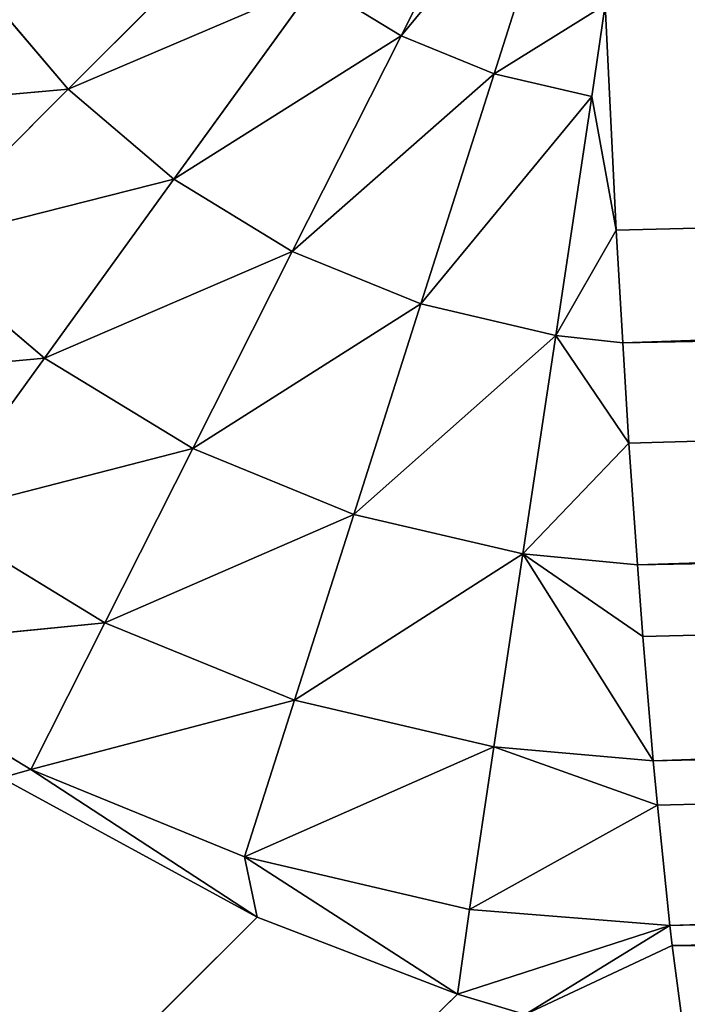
# Model space of a CAD drawing. Extents: x 0 to 500, y 0 to 420.
# Tile 36 of 256: x 62.25 to 64.17, y 59.76 to 62.59. Entities that reach past the tile are written whole.
import ezdxf

# ---------------------------------------------------------------- set-up
doc = ezdxf.new("R2010")
doc.units = 0
doc.header["$LTSCALE"] = 25.4
doc.layers.get('0').update_dxf_attribs({"linetype": 'CONTINUOUS'})

# ---------------------------------------------------------------- blocks, each defined once
blk = doc.blocks.new('5902539864175_-_S_STL')
at = {"color": 0}
for p, q in [((62.9313, 39.0627, 359.9849), (34.1717, 100.5294, 388.6172)), ((62.9313, 39.0627, 359.9849), (34.1717, 100.5294, 388.6172)), ((63.5064, 39.2277, 360.2063), (34.2822, 100.507, 388.6376)), ((63.5064, 39.2277, 360.2063), (34.2822, 100.507, 388.6376)), ((62.9313, 39.0627, 359.9849), (34.2822, 100.507, 388.6376)), ((62.9313, 39.0627, 359.9849), (34.2822, 100.507, 388.6376)), ((64.122, 38.9031, 360.067), (64.162, 39.4573, 360.3695)), ((64.122, 38.9031, 360.067), (64.162, 39.4573, 360.3695)), ((63.7, 39.291, 360.2642), (63.5064, 39.2277, 360.2063)), ((63.7, 39.291, 360.2642), (63.5064, 39.2277, 360.2063)), ((64.122, 38.9031, 360.067), (63.7, 39.291, 360.2642)), ((64.122, 38.9031, 360.067), (63.7, 39.291, 360.2642)), ((64.1153, 38.8141, 360.0094), (63.7, 39.291, 360.2642)), ((64.1153, 38.8141, 360.0094), (63.7, 39.291, 360.2642)), ((62.8953, 38.8141, 359.8127), (63.5064, 39.2277, 360.2063)), ((62.8953, 38.8141, 359.8127), (63.5064, 39.2277, 360.2063)), ((63.5064, 39.2277, 360.2063), (62.9313, 39.0627, 359.9849)), ((63.5064, 39.2277, 360.2063), (62.9313, 39.0627, 359.9849)), ((64.1153, 38.8141, 360.0094), (63.5064, 39.2277, 360.2063)), ((63.5405, 38.8141, 359.9631), (63.5064, 39.2277, 360.2063)), ((64.1153, 38.8141, 360.0094), (63.5064, 39.2277, 360.2063)), ((63.5405, 38.8141, 359.9631), (63.5064, 39.2277, 360.2063)), ((62.9313, 39.0627, 359.9849), (62.198, 38.9068, 359.5861)), ((62.9313, 39.0627, 359.9849), (62.198, 38.9068, 359.5861)), ((62.2821, 38.8141, 359.5621), (62.9313, 39.0627, 359.9849)), ((62.2821, 38.8141, 359.5621), (62.9313, 39.0627, 359.9849)), ((62.8953, 38.8141, 359.8127), (62.9313, 39.0627, 359.9849)), ((62.8953, 38.8141, 359.8127), (62.9313, 39.0627, 359.9849)), ((62.2821, 38.8141, 359.5621), (62.198, 38.9068, 359.5861)), ((62.2821, 38.8141, 359.5621), (62.198, 38.9068, 359.5861)), ((64.1153, 38.8141, 360.0094), (64.122, 38.9031, 360.067)), ((64.1153, 38.8141, 360.0094), (64.122, 38.9031, 360.067)), ((64.122, 38.9031, 360.067), (110.5529, 36.3631, 358.8831)), ((64.122, 38.9031, 360.067), (110.5529, 36.3631, 358.8831)), ((64.122, 38.9031, 360.067), (80.3704, 38.5381, 359.9409)), ((64.122, 38.9031, 360.067), (80.3704, 38.5381, 359.9409)), ((62.2821, 38.8141, 359.5621), (61.7163, 38.8141, 359.2176)), ((61.7163, 38.8141, 359.2176), (62.4948, 38.2071, 359.1409)), ((61.7163, 38.8141, 359.2176), (62.4948, 38.2071, 359.1409)), ((62.2821, 38.8141, 359.5621), (61.7163, 38.8141, 359.2176)), ((62.8953, 38.8141, 359.8127), (62.2821, 38.8141, 359.5621)), ((62.2821, 38.8141, 359.5621), (62.4948, 38.2071, 359.1409)), ((62.2821, 38.8141, 359.5621), (63.0386, 38.2071, 359.3631)), ((62.2821, 38.8141, 359.5621), (62.4948, 38.2071, 359.1409)), ((62.2821, 38.8141, 359.5621), (63.0386, 38.2071, 359.3631)), ((62.8953, 38.8141, 359.8127), (62.2821, 38.8141, 359.5621)), ((63.5405, 38.8141, 359.9631), (62.8953, 38.8141, 359.8127)), ((62.8953, 38.8141, 359.8127), (63.0386, 38.2071, 359.3631)), ((62.8953, 38.8141, 359.8127), (63.6108, 38.2071, 359.4965)), ((62.8953, 38.8141, 359.8127), (63.0386, 38.2071, 359.3631)), ((62.8953, 38.8141, 359.8127), (63.6108, 38.2071, 359.4965)), ((63.5405, 38.8141, 359.9631), (62.8953, 38.8141, 359.8127)), ((64.1153, 38.8141, 360.0094), (63.5405, 38.8141, 359.9631)), ((63.5405, 38.8141, 359.9631), (63.6108, 38.2071, 359.4965)), ((63.5405, 38.8141, 359.9631), (64.0795, 38.3529, 359.6643)), ((63.5405, 38.8141, 359.9631), (64.0795, 38.3529, 359.6643)), ((64.1153, 38.8141, 360.0094), (63.5405, 38.8141, 359.9631)), ((63.5405, 38.8141, 359.9631), (63.6108, 38.2071, 359.4965)), ((64.0795, 38.3529, 359.6643), (64.1153, 38.8141, 360.0094)), ((64.0795, 38.3529, 359.6643), (64.1153, 38.8141, 360.0094)), ((110.5529, 36.3631, 358.8831), (64.1153, 38.8141, 360.0094)), ((64.1153, 38.8141, 360.0094), (110.5152, 35.8158, 358.4838)), ((64.1153, 38.8141, 360.0094), (110.5152, 35.8158, 358.4838)), ((110.5529, 36.3631, 358.8831), (64.1153, 38.8141, 360.0094)), ((63.6108, 38.2071, 359.4965), (64.0795, 38.3529, 359.6643)), ((63.6108, 38.2071, 359.4965), (64.0795, 38.3529, 359.6643)), ((64.0677, 38.207, 359.5365), (64.0795, 38.3529, 359.6643)), ((64.0677, 38.207, 359.5365), (64.0795, 38.3529, 359.6643)), ((64.0795, 38.3529, 359.6643), (110.5152, 35.8158, 358.4838)), ((64.0795, 38.3529, 359.6643), (110.5152, 35.8158, 358.4838)), ((61.5458, 38.2071, 358.4542), (62.3209, 37.6797, 358.3821)), ((61.5458, 38.2071, 358.4542), (62.3209, 37.6797, 358.3821)), ((61.9929, 38.2071, 358.8353), (62.3209, 37.6797, 358.3821)), ((61.9929, 38.2071, 358.8353), (62.7468, 37.6797, 358.6415)), ((61.9929, 38.2071, 358.8353), (62.4948, 38.2071, 359.1409)), ((61.9929, 38.2071, 358.8353), (62.3209, 37.6797, 358.3821)), ((61.9929, 38.2071, 358.8353), (62.7468, 37.6797, 358.6415)), ((61.9929, 38.2071, 358.8353), (62.4948, 38.2071, 359.1409)), ((62.4948, 38.2071, 359.1409), (62.7468, 37.6797, 358.6415)), ((62.4948, 38.2071, 359.1409), (63.2084, 37.6797, 358.8302)), ((62.4948, 38.2071, 359.1409), (63.0386, 38.2071, 359.3631)), ((62.4948, 38.2071, 359.1409), (62.7468, 37.6797, 358.6415)), ((62.4948, 38.2071, 359.1409), (63.2084, 37.6797, 358.8302)), ((62.4948, 38.2071, 359.1409), (63.0386, 38.2071, 359.3631)), ((63.0386, 38.2071, 359.3631), (63.2084, 37.6797, 358.8302)), ((63.0386, 38.2071, 359.3631), (63.6941, 37.6797, 358.9434)), ((63.0386, 38.2071, 359.3631), (63.6108, 38.2071, 359.4965)), ((63.0386, 38.2071, 359.3631), (63.2084, 37.6797, 358.8302)), ((63.0386, 38.2071, 359.3631), (63.6941, 37.6797, 358.9434)), ((63.0386, 38.2071, 359.3631), (63.6108, 38.2071, 359.4965)), ((63.6108, 38.2071, 359.4965), (63.6941, 37.6797, 358.9434)), ((63.6108, 38.2071, 359.4965), (64.0677, 38.207, 359.5365)), ((63.6108, 38.2071, 359.4965), (64.0677, 38.207, 359.5365)), ((63.6108, 38.2071, 359.4965), (63.6941, 37.6797, 358.9434)), ((63.6941, 37.6797, 358.9434), (64.0677, 38.207, 359.5365)), ((63.6941, 37.6797, 358.9434), (64.0677, 38.207, 359.5365)), ((64.0378, 37.8536, 359.1802), (64.0677, 38.207, 359.5365)), ((64.0378, 37.8536, 359.1802), (64.0677, 38.207, 359.5365)), ((110.5152, 35.8158, 358.4838), (64.0677, 38.207, 359.5365)), ((64.0677, 38.207, 359.5365), (110.4781, 35.3188, 358.004)), ((64.0677, 38.207, 359.5365), (110.4781, 35.3188, 358.004)), ((110.5152, 35.8158, 358.4838), (64.0677, 38.207, 359.5365)), ((63.6941, 37.6797, 358.9434), (64.0378, 37.8536, 359.1802)), ((63.6941, 37.6797, 358.9434), (64.0378, 37.8536, 359.1802)), ((64.0222, 37.6795, 358.9751), (64.0378, 37.8536, 359.1802)), ((64.0222, 37.6795, 358.9751), (64.0378, 37.8536, 359.1802)), ((64.0378, 37.8536, 359.1802), (110.4781, 35.3188, 358.004)), ((64.0378, 37.8536, 359.1802), (110.4781, 35.3188, 358.004)), ((61.6178, 37.6797, 357.6791), (62.3894, 37.2442, 357.6106)), ((61.6178, 37.6797, 357.6791), (62.3894, 37.2442, 357.6106)), ((61.9414, 37.6797, 358.0586), (62.3894, 37.2442, 357.6106)), ((61.9414, 37.6797, 358.0586), (62.6923, 37.2442, 357.8688)), ((61.9414, 37.6797, 358.0586), (62.3209, 37.6797, 358.3821)), ((61.9414, 37.6797, 358.0586), (62.3894, 37.2442, 357.6106)), ((61.9414, 37.6797, 358.0586), (62.6923, 37.2442, 357.8688)), ((61.9414, 37.6797, 358.0586), (62.3209, 37.6797, 358.3821)), ((62.3209, 37.6797, 358.3821), (62.6923, 37.2442, 357.8688)), ((62.3209, 37.6797, 358.3821), (63.0323, 37.2442, 358.0759)), ((62.3209, 37.6797, 358.3821), (62.7468, 37.6797, 358.6415)), ((62.3209, 37.6797, 358.3821), (62.6923, 37.2442, 357.8688)), ((62.3209, 37.6797, 358.3821), (63.0323, 37.2442, 358.0759)), ((62.3209, 37.6797, 358.3821), (62.7468, 37.6797, 358.6415)), ((62.7468, 37.6797, 358.6415), (63.0323, 37.2442, 358.0759)), ((62.7468, 37.6797, 358.6415), (63.4008, 37.2442, 358.2265)), ((62.7468, 37.6797, 358.6415), (63.2084, 37.6797, 358.8302)), ((62.7468, 37.6797, 358.6415), (63.0323, 37.2442, 358.0759)), ((62.7468, 37.6797, 358.6415), (63.4008, 37.2442, 358.2265)), ((62.7468, 37.6797, 358.6415), (63.2084, 37.6797, 358.8302)), ((63.2084, 37.6797, 358.8302), (63.4008, 37.2442, 358.2265)), ((63.2084, 37.6797, 358.8302), (63.7885, 37.2442, 358.3169)), ((63.2084, 37.6797, 358.8302), (63.6941, 37.6797, 358.9434)), ((63.2084, 37.6797, 358.8302), (63.4008, 37.2442, 358.2265)), ((63.2084, 37.6797, 358.8302), (63.7885, 37.2442, 358.3169)), ((63.2084, 37.6797, 358.8302), (63.6941, 37.6797, 358.9434)), ((64.0222, 37.6795, 358.9751), (63.6941, 37.6797, 358.9434)), ((63.6941, 37.6797, 358.9434), (63.7885, 37.2442, 358.3169)), ((63.6941, 37.6797, 358.9434), (63.9981, 37.4226, 358.6254)), ((63.6941, 37.6797, 358.9434), (63.9981, 37.4226, 358.6254)), ((64.0222, 37.6795, 358.9751), (63.6941, 37.6797, 358.9434)), ((63.6941, 37.6797, 358.9434), (63.7885, 37.2442, 358.3169)), ((63.9981, 37.4226, 358.6254), (64.0222, 37.6795, 358.9751)), ((63.9981, 37.4226, 358.6254), (64.0222, 37.6795, 358.9751)), ((110.4781, 35.3188, 358.004), (64.0222, 37.6795, 358.9751)), ((64.0222, 37.6795, 358.9751), (110.4428, 34.8888, 357.4544)), ((64.0222, 37.6795, 358.9751), (110.4428, 34.8888, 357.4544)), ((110.4781, 35.3188, 358.004), (64.0222, 37.6795, 358.9751)), ((63.7885, 37.2442, 358.3169), (63.9981, 37.4226, 358.6254)), ((63.7885, 37.2442, 358.3169), (63.9981, 37.4226, 358.6254)), ((63.9801, 37.2439, 358.3377), (63.9981, 37.4226, 358.6254)), ((63.9801, 37.2439, 358.3377), (63.9981, 37.4226, 358.6254)), ((63.9981, 37.4226, 358.6254), (110.4428, 34.8888, 357.4544)), ((63.9981, 37.4226, 358.6254), (110.4428, 34.8888, 357.4544)), ((62.1312, 37.2442, 357.3076), (62.3894, 37.2442, 357.6106)), ((62.1312, 37.2442, 357.3076), (62.3894, 37.2442, 357.6106)), ((62.3894, 37.2442, 357.6106), (62.8793, 36.911, 357.1207)), ((62.3894, 37.2442, 357.6106), (63.0985, 36.911, 357.3075)), ((62.3894, 37.2442, 357.6106), (62.6923, 37.2442, 357.8688)), ((62.3894, 37.2442, 357.6106), (62.8793, 36.911, 357.1207)), ((62.3894, 37.2442, 357.6106), (63.0985, 36.911, 357.3075)), ((62.3894, 37.2442, 357.6106), (62.6923, 37.2442, 357.8688)), ((62.6923, 37.2442, 357.8688), (63.0985, 36.911, 357.3075)), ((62.6923, 37.2442, 357.8688), (63.3446, 36.911, 357.4573)), ((62.6923, 37.2442, 357.8688), (63.0323, 37.2442, 358.0759)), ((62.6923, 37.2442, 357.8688), (63.0985, 36.911, 357.3075)), ((62.6923, 37.2442, 357.8688), (63.3446, 36.911, 357.4573)), ((62.6923, 37.2442, 357.8688), (63.0323, 37.2442, 358.0759)), ((63.0323, 37.2442, 358.0759), (63.3446, 36.911, 357.4573)), ((63.0323, 37.2442, 358.0759), (63.6112, 36.911, 357.5663)), ((63.0323, 37.2442, 358.0759), (63.4008, 37.2442, 358.2265)), ((63.0323, 37.2442, 358.0759), (63.3446, 36.911, 357.4573)), ((63.0323, 37.2442, 358.0759), (63.6112, 36.911, 357.5663)), ((63.0323, 37.2442, 358.0759), (63.4008, 37.2442, 358.2265)), ((63.4008, 37.2442, 358.2265), (63.6112, 36.911, 357.5663)), ((63.4008, 37.2442, 358.2265), (63.8918, 36.911, 357.6317)), ((63.4008, 37.2442, 358.2265), (63.7885, 37.2442, 358.3169)), ((63.4008, 37.2442, 358.2265), (63.6112, 36.911, 357.5663)), ((63.4008, 37.2442, 358.2265), (63.8918, 36.911, 357.6317)), ((63.4008, 37.2442, 358.2265), (63.7885, 37.2442, 358.3169)), ((63.9801, 37.2439, 358.3377), (63.7885, 37.2442, 358.3169)), ((63.7885, 37.2442, 358.3169), (63.8918, 36.911, 357.6317)), ((63.7885, 37.2442, 358.3169), (63.9616, 37.0737, 358.0151)), ((63.7885, 37.2442, 358.3169), (63.9616, 37.0737, 358.0151)), ((63.9801, 37.2439, 358.3377), (63.7885, 37.2442, 358.3169)), ((63.7885, 37.2442, 358.3169), (63.8918, 36.911, 357.6317)), ((63.9616, 37.0737, 358.0151), (63.9801, 37.2439, 358.3377)), ((63.9616, 37.0737, 358.0151), (63.9801, 37.2439, 358.3377)), ((110.4428, 34.8888, 357.4544), (63.9801, 37.2439, 358.3377)), ((63.9801, 37.2439, 358.3377), (110.4103, 34.5396, 356.8499)), ((63.9801, 37.2439, 358.3377), (110.4103, 34.5396, 356.8499)), ((110.4428, 34.8888, 357.4544), (63.9801, 37.2439, 358.3377)), ((63.8918, 36.911, 357.6317), (63.9616, 37.0737, 358.0151)), ((63.8918, 36.911, 357.6317), (63.9616, 37.0737, 358.0151)), ((63.9294, 36.8159, 357.3682), (63.9616, 37.0737, 358.0151)), ((63.9294, 36.8159, 357.3682), (63.9616, 37.0737, 358.0151)), ((63.9616, 37.0737, 358.0151), (110.4103, 34.5396, 356.8499)), ((63.9616, 37.0737, 358.0151), (110.4103, 34.5396, 356.8499)), ((63.0985, 36.911, 357.3075), (63.3446, 36.911, 357.4573)), ((63.0985, 36.911, 357.3075), (63.3446, 36.911, 357.4573)), ((63.3446, 36.911, 357.4573), (63.6761, 36.688, 356.8005)), ((63.3446, 36.911, 357.4573), (63.8346, 36.688, 356.8653)), ((63.3446, 36.911, 357.4573), (63.6112, 36.911, 357.5663)), ((63.3446, 36.911, 357.4573), (63.6761, 36.688, 356.8005)), ((63.3446, 36.911, 357.4573), (63.8346, 36.688, 356.8653)), ((63.3446, 36.911, 357.4573), (63.6112, 36.911, 357.5663)), ((63.6112, 36.911, 357.5663), (63.8346, 36.688, 356.8653)), ((63.6112, 36.911, 357.5663), (63.9294, 36.8159, 357.3682)), ((63.6112, 36.911, 357.5663), (63.9294, 36.8159, 357.3682)), ((63.6112, 36.911, 357.5663), (63.8918, 36.911, 357.6317)), ((63.6112, 36.911, 357.5663), (63.8918, 36.911, 357.6317)), ((63.6112, 36.911, 357.5663), (63.8346, 36.688, 356.8653)), ((63.8918, 36.911, 357.6317), (63.9294, 36.8159, 357.3682)), ((63.8918, 36.911, 357.6317), (63.9294, 36.8159, 357.3682))]:
    blk.add_line(p, q, dxfattribs=at)
mesh = blk.add_polyface(dxfattribs=at)
corners = [(62.9313, 39.0627, 359.9849), (34.1717, 100.5294, 388.6172), (34.2822, 100.507, 388.6376)]
mesh.append_faces([[corners[k] for k in face] for face in [(0, 1, 2)]], dxfattribs={"color": 0})
mesh = blk.add_polyface(dxfattribs=at)
corners = [(62.9313, 39.0627, 359.9849), (62.198, 38.9068, 359.5861), (34.1717, 100.5294, 388.6172)]
mesh.append_faces([[corners[k] for k in face] for face in [(0, 1, 2)]], dxfattribs={"color": 0})
mesh = blk.add_polyface(dxfattribs=at)
corners = [(63.7, 39.291, 360.2642), (63.5064, 39.2277, 360.2063), (34.2822, 100.507, 388.6376)]
mesh.append_faces([[corners[k] for k in face] for face in [(0, 1, 2)]], dxfattribs={"color": 0})
mesh = blk.add_polyface(dxfattribs=at)
corners = [(63.5064, 39.2277, 360.2063), (62.9313, 39.0627, 359.9849), (34.2822, 100.507, 388.6376)]
mesh.append_faces([[corners[k] for k in face] for face in [(0, 1, 2)]], dxfattribs={"color": 0})
mesh = blk.add_polyface(dxfattribs=at)
corners = [(110.5885, 36.9141, 359.1836), (80.3704, 38.5381, 359.9409), (35.8777, 100.1131, 388.6538)]
mesh.append_faces([[corners[k] for k in face] for face in [(0, 1, 2)]], dxfattribs={"color": 0})
mesh = blk.add_polyface(dxfattribs=at)
corners = [(129.701, 35.9636, 358.7404), (110.5885, 36.9141, 359.1836), (35.8777, 100.1131, 388.6538)]
mesh.append_faces([[corners[k] for k in face] for face in [(0, 1, 2)]], dxfattribs={"color": 0})
mesh = blk.add_polyface(dxfattribs=at)
corners = [(229.224, 32.754, 357.2437), (226.7659, 32.783, 357.2573), (35.8777, 100.1131, 388.6538)]
mesh.append_faces([[corners[k] for k in face] for face in [(0, 1, 2)]], dxfattribs={"color": 0})
mesh = blk.add_polyface(dxfattribs=at)
corners = [(223.012, 32.8334, 357.2808), (203.5214, 33.2075, 357.4552), (35.8777, 100.1131, 388.6538)]
mesh.append_faces([[corners[k] for k in face] for face in [(0, 1, 2)]], dxfattribs={"color": 0})
mesh = blk.add_polyface(dxfattribs=at)
corners = [(203.5214, 33.2075, 357.4552), (193.9254, 33.4564, 357.5713), (35.8777, 100.1131, 388.6538)]
mesh.append_faces([[corners[k] for k in face] for face in [(0, 1, 2)]], dxfattribs={"color": 0})
mesh = blk.add_polyface(dxfattribs=at)
corners = [(193.9254, 33.4564, 357.5713), (180.2809, 33.8759, 357.7669), (35.8777, 100.1131, 388.6538)]
mesh.append_faces([[corners[k] for k in face] for face in [(0, 1, 2)]], dxfattribs={"color": 0})
mesh = blk.add_polyface(dxfattribs=at)
corners = [(180.2809, 33.8759, 357.7669), (163.6722, 34.4787, 358.048), (35.8777, 100.1131, 388.6538)]
mesh.append_faces([[corners[k] for k in face] for face in [(0, 1, 2)]], dxfattribs={"color": 0})
mesh = blk.add_polyface(dxfattribs=at)
corners = [(163.6722, 34.4787, 358.048), (129.701, 35.9636, 358.7404), (35.8777, 100.1131, 388.6538)]
mesh.append_faces([[corners[k] for k in face] for face in [(0, 1, 2)]], dxfattribs={"color": 0})
mesh = blk.add_polyface(dxfattribs=at)
corners = [(80.3704, 38.5381, 359.9409), (64.162, 39.4573, 360.3695), (35.8777, 100.1131, 388.6538)]
mesh.append_faces([[corners[k] for k in face] for face in [(0, 1, 2)]], dxfattribs={"color": 0})
mesh = blk.add_polyface(dxfattribs=at)
corners = [(464.1223, 100.1131, 388.6538), (250.015, 32.6371, 357.1892), (35.8777, 100.1131, 388.6538)]
mesh.append_faces([[corners[k] for k in face] for face in [(0, 1, 2)]], dxfattribs={"color": 0})
mesh = blk.add_polyface(dxfattribs=at)
corners = [(250.015, 32.6371, 357.1892), (229.224, 32.754, 357.2437), (35.8777, 100.1131, 388.6538)]
mesh.append_faces([[corners[k] for k in face] for face in [(0, 1, 2)]], dxfattribs={"color": 0})
mesh = blk.add_polyface(dxfattribs=at)
corners = [(226.7659, 32.783, 357.2573), (223.012, 32.8334, 357.2808), (35.8777, 100.1131, 388.6538)]
mesh.append_faces([[corners[k] for k in face] for face in [(0, 1, 2)]], dxfattribs={"color": 0})
mesh = blk.add_polyface(dxfattribs=at)
corners = [(64.162, 39.4573, 360.3695), (64.122, 38.9031, 360.067), (63.7, 39.291, 360.2642)]
mesh.append_faces([[corners[k] for k in face] for face in [(0, 1, 2)]], dxfattribs={"color": 0})
mesh = blk.add_polyface(dxfattribs=at)
corners = [(80.3704, 38.5381, 359.9409), (64.122, 38.9031, 360.067), (64.162, 39.4573, 360.3695)]
mesh.append_faces([[corners[k] for k in face] for face in [(0, 1, 2)]], dxfattribs={"color": 0})
mesh = blk.add_polyface(dxfattribs=at)
corners = [(64.1153, 38.8141, 360.0094), (63.5064, 39.2277, 360.2063), (63.7, 39.291, 360.2642)]
mesh.append_faces([[corners[k] for k in face] for face in [(0, 1, 2)]], dxfattribs={"color": 0})
mesh = blk.add_polyface(dxfattribs=at)
corners = [(64.122, 38.9031, 360.067), (64.1153, 38.8141, 360.0094), (63.7, 39.291, 360.2642)]
mesh.append_faces([[corners[k] for k in face] for face in [(0, 1, 2)]], dxfattribs={"color": 0})
mesh = blk.add_polyface(dxfattribs=at)
corners = [(63.5405, 38.8141, 359.9631), (62.8953, 38.8141, 359.8127), (63.5064, 39.2277, 360.2063)]
mesh.append_faces([[corners[k] for k in face] for face in [(0, 1, 2)]], dxfattribs={"color": 0})
mesh = blk.add_polyface(dxfattribs=at)
corners = [(63.5064, 39.2277, 360.2063), (62.8953, 38.8141, 359.8127), (62.9313, 39.0627, 359.9849)]
mesh.append_faces([[corners[k] for k in face] for face in [(0, 1, 2)]], dxfattribs={"color": 0})
mesh = blk.add_polyface(dxfattribs=at)
corners = [(64.1153, 38.8141, 360.0094), (63.5405, 38.8141, 359.9631), (63.5064, 39.2277, 360.2063)]
mesh.append_faces([[corners[k] for k in face] for face in [(0, 1, 2)]], dxfattribs={"color": 0})
mesh = blk.add_polyface(dxfattribs=at)
corners = [(62.9313, 39.0627, 359.9849), (62.2821, 38.8141, 359.5621), (62.198, 38.9068, 359.5861)]
mesh.append_faces([[corners[k] for k in face] for face in [(0, 1, 2)]], dxfattribs={"color": 0})
mesh = blk.add_polyface(dxfattribs=at)
corners = [(62.9313, 39.0627, 359.9849), (62.8953, 38.8141, 359.8127), (62.2821, 38.8141, 359.5621)]
mesh.append_faces([[corners[k] for k in face] for face in [(0, 1, 2)]], dxfattribs={"color": 0})
mesh = blk.add_polyface(dxfattribs=at)
corners = [(62.2821, 38.8141, 359.5621), (61.7163, 38.8141, 359.2176), (62.198, 38.9068, 359.5861)]
mesh.append_faces([[corners[k] for k in face] for face in [(0, 1, 2)]], dxfattribs={"color": 0})
mesh = blk.add_polyface(dxfattribs=at)
corners = [(110.5529, 36.3631, 358.8831), (64.1153, 38.8141, 360.0094), (64.122, 38.9031, 360.067)]
mesh.append_faces([[corners[k] for k in face] for face in [(0, 1, 2)]], dxfattribs={"color": 0})
mesh = blk.add_polyface(dxfattribs=at)
corners = [(110.5529, 36.3631, 358.8831), (64.122, 38.9031, 360.067), (80.3704, 38.5381, 359.9409)]
mesh.append_faces([[corners[k] for k in face] for face in [(0, 1, 2)]], dxfattribs={"color": 0})
mesh = blk.add_polyface(dxfattribs=at)
corners = [(62.4948, 38.2071, 359.1409), (61.9929, 38.2071, 358.8353), (61.7163, 38.8141, 359.2176)]
mesh.append_faces([[corners[k] for k in face] for face in [(0, 1, 2)]], dxfattribs={"color": 0})
mesh = blk.add_polyface(dxfattribs=at)
corners = [(62.4948, 38.2071, 359.1409), (61.7163, 38.8141, 359.2176), (62.2821, 38.8141, 359.5621)]
mesh.append_faces([[corners[k] for k in face] for face in [(0, 1, 2)]], dxfattribs={"color": 0})
mesh = blk.add_polyface(dxfattribs=at)
corners = [(63.0386, 38.2071, 359.3631), (62.4948, 38.2071, 359.1409), (62.2821, 38.8141, 359.5621)]
mesh.append_faces([[corners[k] for k in face] for face in [(0, 1, 2)]], dxfattribs={"color": 0})
mesh = blk.add_polyface(dxfattribs=at)
corners = [(63.0386, 38.2071, 359.3631), (62.2821, 38.8141, 359.5621), (62.8953, 38.8141, 359.8127)]
mesh.append_faces([[corners[k] for k in face] for face in [(0, 1, 2)]], dxfattribs={"color": 0})
mesh = blk.add_polyface(dxfattribs=at)
corners = [(63.6108, 38.2071, 359.4965), (63.0386, 38.2071, 359.3631), (62.8953, 38.8141, 359.8127)]
mesh.append_faces([[corners[k] for k in face] for face in [(0, 1, 2)]], dxfattribs={"color": 0})
mesh = blk.add_polyface(dxfattribs=at)
corners = [(63.6108, 38.2071, 359.4965), (62.8953, 38.8141, 359.8127), (63.5405, 38.8141, 359.9631)]
mesh.append_faces([[corners[k] for k in face] for face in [(0, 1, 2)]], dxfattribs={"color": 0})
mesh = blk.add_polyface(dxfattribs=at)
corners = [(64.0795, 38.3529, 359.6643), (63.6108, 38.2071, 359.4965), (63.5405, 38.8141, 359.9631)]
mesh.append_faces([[corners[k] for k in face] for face in [(0, 1, 2)]], dxfattribs={"color": 0})
mesh = blk.add_polyface(dxfattribs=at)
corners = [(64.1153, 38.8141, 360.0094), (64.0795, 38.3529, 359.6643), (63.5405, 38.8141, 359.9631)]
mesh.append_faces([[corners[k] for k in face] for face in [(0, 1, 2)]], dxfattribs={"color": 0})
mesh = blk.add_polyface(dxfattribs=at)
corners = [(110.5152, 35.8158, 358.4838), (64.0795, 38.3529, 359.6643), (64.1153, 38.8141, 360.0094)]
mesh.append_faces([[corners[k] for k in face] for face in [(0, 1, 2)]], dxfattribs={"color": 0})
mesh = blk.add_polyface(dxfattribs=at)
corners = [(110.5529, 36.3631, 358.8831), (110.5152, 35.8158, 358.4838), (64.1153, 38.8141, 360.0094)]
mesh.append_faces([[corners[k] for k in face] for face in [(0, 1, 2)]], dxfattribs={"color": 0})
mesh = blk.add_polyface(dxfattribs=at)
corners = [(64.0795, 38.3529, 359.6643), (64.0677, 38.207, 359.5365), (63.6108, 38.2071, 359.4965)]
mesh.append_faces([[corners[k] for k in face] for face in [(0, 1, 2)]], dxfattribs={"color": 0})
mesh = blk.add_polyface(dxfattribs=at)
corners = [(110.5152, 35.8158, 358.4838), (64.0677, 38.207, 359.5365), (64.0795, 38.3529, 359.6643)]
mesh.append_faces([[corners[k] for k in face] for face in [(0, 1, 2)]], dxfattribs={"color": 0})
mesh = blk.add_polyface(dxfattribs=at)
corners = [(61.5458, 38.2071, 358.4542), (62.3209, 37.6797, 358.3821), (61.9414, 37.6797, 358.0586)]
mesh.append_faces([[corners[k] for k in face] for face in [(0, 1, 2)]], dxfattribs={"color": 0})
mesh = blk.add_polyface(dxfattribs=at)
corners = [(61.9929, 38.2071, 358.8353), (62.3209, 37.6797, 358.3821), (61.5458, 38.2071, 358.4542)]
mesh.append_faces([[corners[k] for k in face] for face in [(0, 1, 2)]], dxfattribs={"color": 0})
mesh = blk.add_polyface(dxfattribs=at)
corners = [(61.9929, 38.2071, 358.8353), (62.7468, 37.6797, 358.6415), (62.3209, 37.6797, 358.3821)]
mesh.append_faces([[corners[k] for k in face] for face in [(0, 1, 2)]], dxfattribs={"color": 0})
mesh = blk.add_polyface(dxfattribs=at)
corners = [(62.4948, 38.2071, 359.1409), (62.7468, 37.6797, 358.6415), (61.9929, 38.2071, 358.8353)]
mesh.append_faces([[corners[k] for k in face] for face in [(0, 1, 2)]], dxfattribs={"color": 0})
mesh = blk.add_polyface(dxfattribs=at)
corners = [(62.4948, 38.2071, 359.1409), (63.2084, 37.6797, 358.8302), (62.7468, 37.6797, 358.6415)]
mesh.append_faces([[corners[k] for k in face] for face in [(0, 1, 2)]], dxfattribs={"color": 0})
mesh = blk.add_polyface(dxfattribs=at)
corners = [(63.0386, 38.2071, 359.3631), (63.2084, 37.6797, 358.8302), (62.4948, 38.2071, 359.1409)]
mesh.append_faces([[corners[k] for k in face] for face in [(0, 1, 2)]], dxfattribs={"color": 0})
mesh = blk.add_polyface(dxfattribs=at)
corners = [(63.0386, 38.2071, 359.3631), (63.6941, 37.6797, 358.9434), (63.2084, 37.6797, 358.8302)]
mesh.append_faces([[corners[k] for k in face] for face in [(0, 1, 2)]], dxfattribs={"color": 0})
mesh = blk.add_polyface(dxfattribs=at)
corners = [(63.6108, 38.2071, 359.4965), (63.6941, 37.6797, 358.9434), (63.0386, 38.2071, 359.3631)]
mesh.append_faces([[corners[k] for k in face] for face in [(0, 1, 2)]], dxfattribs={"color": 0})
mesh = blk.add_polyface(dxfattribs=at)
corners = [(64.0677, 38.207, 359.5365), (63.6941, 37.6797, 358.9434), (63.6108, 38.2071, 359.4965)]
mesh.append_faces([[corners[k] for k in face] for face in [(0, 1, 2)]], dxfattribs={"color": 0})
mesh = blk.add_polyface(dxfattribs=at)
corners = [(64.0677, 38.207, 359.5365), (64.0378, 37.8536, 359.1802), (63.6941, 37.6797, 358.9434)]
mesh.append_faces([[corners[k] for k in face] for face in [(0, 1, 2)]], dxfattribs={"color": 0})
mesh = blk.add_polyface(dxfattribs=at)
corners = [(64.0677, 38.207, 359.5365), (110.4781, 35.3188, 358.004), (64.0378, 37.8536, 359.1802)]
mesh.append_faces([[corners[k] for k in face] for face in [(0, 1, 2)]], dxfattribs={"color": 0})
mesh = blk.add_polyface(dxfattribs=at)
corners = [(110.5152, 35.8158, 358.4838), (110.4781, 35.3188, 358.004), (64.0677, 38.207, 359.5365)]
mesh.append_faces([[corners[k] for k in face] for face in [(0, 1, 2)]], dxfattribs={"color": 0})
mesh = blk.add_polyface(dxfattribs=at)
corners = [(64.0378, 37.8536, 359.1802), (64.0222, 37.6795, 358.9751), (63.6941, 37.6797, 358.9434)]
mesh.append_faces([[corners[k] for k in face] for face in [(0, 1, 2)]], dxfattribs={"color": 0})
mesh = blk.add_polyface(dxfattribs=at)
corners = [(64.0378, 37.8536, 359.1802), (110.4781, 35.3188, 358.004), (64.0222, 37.6795, 358.9751)]
mesh.append_faces([[corners[k] for k in face] for face in [(0, 1, 2)]], dxfattribs={"color": 0})
mesh = blk.add_polyface(dxfattribs=at)
corners = [(61.6178, 37.6797, 357.6791), (62.3894, 37.2442, 357.6106), (62.1312, 37.2442, 357.3076)]
mesh.append_faces([[corners[k] for k in face] for face in [(0, 1, 2)]], dxfattribs={"color": 0})
mesh = blk.add_polyface(dxfattribs=at)
corners = [(61.9414, 37.6797, 358.0586), (62.3894, 37.2442, 357.6106), (61.6178, 37.6797, 357.6791)]
mesh.append_faces([[corners[k] for k in face] for face in [(0, 1, 2)]], dxfattribs={"color": 0})
mesh = blk.add_polyface(dxfattribs=at)
corners = [(61.9414, 37.6797, 358.0586), (62.6923, 37.2442, 357.8688), (62.3894, 37.2442, 357.6106)]
mesh.append_faces([[corners[k] for k in face] for face in [(0, 1, 2)]], dxfattribs={"color": 0})
mesh = blk.add_polyface(dxfattribs=at)
corners = [(62.3209, 37.6797, 358.3821), (62.6923, 37.2442, 357.8688), (61.9414, 37.6797, 358.0586)]
mesh.append_faces([[corners[k] for k in face] for face in [(0, 1, 2)]], dxfattribs={"color": 0})
mesh = blk.add_polyface(dxfattribs=at)
corners = [(62.3209, 37.6797, 358.3821), (63.0323, 37.2442, 358.0759), (62.6923, 37.2442, 357.8688)]
mesh.append_faces([[corners[k] for k in face] for face in [(0, 1, 2)]], dxfattribs={"color": 0})
mesh = blk.add_polyface(dxfattribs=at)
corners = [(62.7468, 37.6797, 358.6415), (63.0323, 37.2442, 358.0759), (62.3209, 37.6797, 358.3821)]
mesh.append_faces([[corners[k] for k in face] for face in [(0, 1, 2)]], dxfattribs={"color": 0})
mesh = blk.add_polyface(dxfattribs=at)
corners = [(62.7468, 37.6797, 358.6415), (63.4008, 37.2442, 358.2265), (63.0323, 37.2442, 358.0759)]
mesh.append_faces([[corners[k] for k in face] for face in [(0, 1, 2)]], dxfattribs={"color": 0})
mesh = blk.add_polyface(dxfattribs=at)
corners = [(63.2084, 37.6797, 358.8302), (63.4008, 37.2442, 358.2265), (62.7468, 37.6797, 358.6415)]
mesh.append_faces([[corners[k] for k in face] for face in [(0, 1, 2)]], dxfattribs={"color": 0})
mesh = blk.add_polyface(dxfattribs=at)
corners = [(63.2084, 37.6797, 358.8302), (63.7885, 37.2442, 358.3169), (63.4008, 37.2442, 358.2265)]
mesh.append_faces([[corners[k] for k in face] for face in [(0, 1, 2)]], dxfattribs={"color": 0})
mesh = blk.add_polyface(dxfattribs=at)
corners = [(63.6941, 37.6797, 358.9434), (63.7885, 37.2442, 358.3169), (63.2084, 37.6797, 358.8302)]
mesh.append_faces([[corners[k] for k in face] for face in [(0, 1, 2)]], dxfattribs={"color": 0})
mesh = blk.add_polyface(dxfattribs=at)
corners = [(63.6941, 37.6797, 358.9434), (63.9981, 37.4226, 358.6254), (63.7885, 37.2442, 358.3169)]
mesh.append_faces([[corners[k] for k in face] for face in [(0, 1, 2)]], dxfattribs={"color": 0})
mesh = blk.add_polyface(dxfattribs=at)
corners = [(64.0222, 37.6795, 358.9751), (63.9981, 37.4226, 358.6254), (63.6941, 37.6797, 358.9434)]
mesh.append_faces([[corners[k] for k in face] for face in [(0, 1, 2)]], dxfattribs={"color": 0})
mesh = blk.add_polyface(dxfattribs=at)
corners = [(64.0222, 37.6795, 358.9751), (110.4428, 34.8888, 357.4544), (63.9981, 37.4226, 358.6254)]
mesh.append_faces([[corners[k] for k in face] for face in [(0, 1, 2)]], dxfattribs={"color": 0})
mesh = blk.add_polyface(dxfattribs=at)
corners = [(64.0222, 37.6795, 358.9751), (110.4781, 35.3188, 358.004), (110.4428, 34.8888, 357.4544)]
mesh.append_faces([[corners[k] for k in face] for face in [(0, 1, 2)]], dxfattribs={"color": 0})
mesh = blk.add_polyface(dxfattribs=at)
corners = [(63.9981, 37.4226, 358.6254), (63.9801, 37.2439, 358.3377), (63.7885, 37.2442, 358.3169)]
mesh.append_faces([[corners[k] for k in face] for face in [(0, 1, 2)]], dxfattribs={"color": 0})
mesh = blk.add_polyface(dxfattribs=at)
corners = [(63.9981, 37.4226, 358.6254), (110.4428, 34.8888, 357.4544), (63.9801, 37.2439, 358.3377)]
mesh.append_faces([[corners[k] for k in face] for face in [(0, 1, 2)]], dxfattribs={"color": 0})
mesh = blk.add_polyface(dxfattribs=at)
corners = [(62.3894, 37.2442, 357.6106), (62.8793, 36.911, 357.1207), (62.1312, 37.2442, 357.3076)]
mesh.append_faces([[corners[k] for k in face] for face in [(0, 1, 2)]], dxfattribs={"color": 0})
mesh = blk.add_polyface(dxfattribs=at)
corners = [(62.3894, 37.2442, 357.6106), (63.0985, 36.911, 357.3075), (62.8793, 36.911, 357.1207)]
mesh.append_faces([[corners[k] for k in face] for face in [(0, 1, 2)]], dxfattribs={"color": 0})
mesh = blk.add_polyface(dxfattribs=at)
corners = [(62.6923, 37.2442, 357.8688), (63.0985, 36.911, 357.3075), (62.3894, 37.2442, 357.6106)]
mesh.append_faces([[corners[k] for k in face] for face in [(0, 1, 2)]], dxfattribs={"color": 0})
mesh = blk.add_polyface(dxfattribs=at)
corners = [(62.6923, 37.2442, 357.8688), (63.3446, 36.911, 357.4573), (63.0985, 36.911, 357.3075)]
mesh.append_faces([[corners[k] for k in face] for face in [(0, 1, 2)]], dxfattribs={"color": 0})
mesh = blk.add_polyface(dxfattribs=at)
corners = [(63.0323, 37.2442, 358.0759), (63.3446, 36.911, 357.4573), (62.6923, 37.2442, 357.8688)]
mesh.append_faces([[corners[k] for k in face] for face in [(0, 1, 2)]], dxfattribs={"color": 0})
mesh = blk.add_polyface(dxfattribs=at)
corners = [(63.0323, 37.2442, 358.0759), (63.6112, 36.911, 357.5663), (63.3446, 36.911, 357.4573)]
mesh.append_faces([[corners[k] for k in face] for face in [(0, 1, 2)]], dxfattribs={"color": 0})
mesh = blk.add_polyface(dxfattribs=at)
corners = [(63.4008, 37.2442, 358.2265), (63.6112, 36.911, 357.5663), (63.0323, 37.2442, 358.0759)]
mesh.append_faces([[corners[k] for k in face] for face in [(0, 1, 2)]], dxfattribs={"color": 0})
mesh = blk.add_polyface(dxfattribs=at)
corners = [(63.4008, 37.2442, 358.2265), (63.8918, 36.911, 357.6317), (63.6112, 36.911, 357.5663)]
mesh.append_faces([[corners[k] for k in face] for face in [(0, 1, 2)]], dxfattribs={"color": 0})
mesh = blk.add_polyface(dxfattribs=at)
corners = [(63.7885, 37.2442, 358.3169), (63.8918, 36.911, 357.6317), (63.4008, 37.2442, 358.2265)]
mesh.append_faces([[corners[k] for k in face] for face in [(0, 1, 2)]], dxfattribs={"color": 0})
mesh = blk.add_polyface(dxfattribs=at)
corners = [(63.7885, 37.2442, 358.3169), (63.9616, 37.0737, 358.0151), (63.8918, 36.911, 357.6317)]
mesh.append_faces([[corners[k] for k in face] for face in [(0, 1, 2)]], dxfattribs={"color": 0})
mesh = blk.add_polyface(dxfattribs=at)
corners = [(63.9801, 37.2439, 358.3377), (63.9616, 37.0737, 358.0151), (63.7885, 37.2442, 358.3169)]
mesh.append_faces([[corners[k] for k in face] for face in [(0, 1, 2)]], dxfattribs={"color": 0})
mesh = blk.add_polyface(dxfattribs=at)
corners = [(63.9801, 37.2439, 358.3377), (110.4103, 34.5396, 356.8499), (63.9616, 37.0737, 358.0151)]
mesh.append_faces([[corners[k] for k in face] for face in [(0, 1, 2)]], dxfattribs={"color": 0})
mesh = blk.add_polyface(dxfattribs=at)
corners = [(63.9801, 37.2439, 358.3377), (110.4428, 34.8888, 357.4544), (110.4103, 34.5396, 356.8499)]
mesh.append_faces([[corners[k] for k in face] for face in [(0, 1, 2)]], dxfattribs={"color": 0})
mesh = blk.add_polyface(dxfattribs=at)
corners = [(63.9616, 37.0737, 358.0151), (63.9294, 36.8159, 357.3682), (63.8918, 36.911, 357.6317)]
mesh.append_faces([[corners[k] for k in face] for face in [(0, 1, 2)]], dxfattribs={"color": 0})
mesh = blk.add_polyface(dxfattribs=at)
corners = [(63.9616, 37.0737, 358.0151), (110.4103, 34.5396, 356.8499), (63.9294, 36.8159, 357.3682)]
mesh.append_faces([[corners[k] for k in face] for face in [(0, 1, 2)]], dxfattribs={"color": 0})
mesh = blk.add_polyface(dxfattribs=at)
corners = [(63.3446, 36.911, 357.4573), (63.6761, 36.688, 356.8005), (63.0985, 36.911, 357.3075)]
mesh.append_faces([[corners[k] for k in face] for face in [(0, 1, 2)]], dxfattribs={"color": 0})
mesh = blk.add_polyface(dxfattribs=at)
corners = [(63.3446, 36.911, 357.4573), (63.8346, 36.688, 356.8653), (63.6761, 36.688, 356.8005)]
mesh.append_faces([[corners[k] for k in face] for face in [(0, 1, 2)]], dxfattribs={"color": 0})
mesh = blk.add_polyface(dxfattribs=at)
corners = [(63.6112, 36.911, 357.5663), (63.8346, 36.688, 356.8653), (63.3446, 36.911, 357.4573)]
mesh.append_faces([[corners[k] for k in face] for face in [(0, 1, 2)]], dxfattribs={"color": 0})
mesh = blk.add_polyface(dxfattribs=at)
corners = [(63.6112, 36.911, 357.5663), (63.9294, 36.8159, 357.3682), (63.8346, 36.688, 356.8653)]
mesh.append_faces([[corners[k] for k in face] for face in [(0, 1, 2)]], dxfattribs={"color": 0})
mesh = blk.add_polyface(dxfattribs=at)
corners = [(63.8918, 36.911, 357.6317), (63.9294, 36.8159, 357.3682), (63.6112, 36.911, 357.5663)]
mesh.append_faces([[corners[k] for k in face] for face in [(0, 1, 2)]], dxfattribs={"color": 0})

msp = doc.modelspace()

# ---------------------------------------------------------------- block references
at = {"color": 254, "extrusion": (0, -1, -5.55112e-17)}
msp.add_blockref('5902539864175_-_S_STL', (0, 0, -420), dxfattribs=at)

doc.saveas('drawing.dxf')
